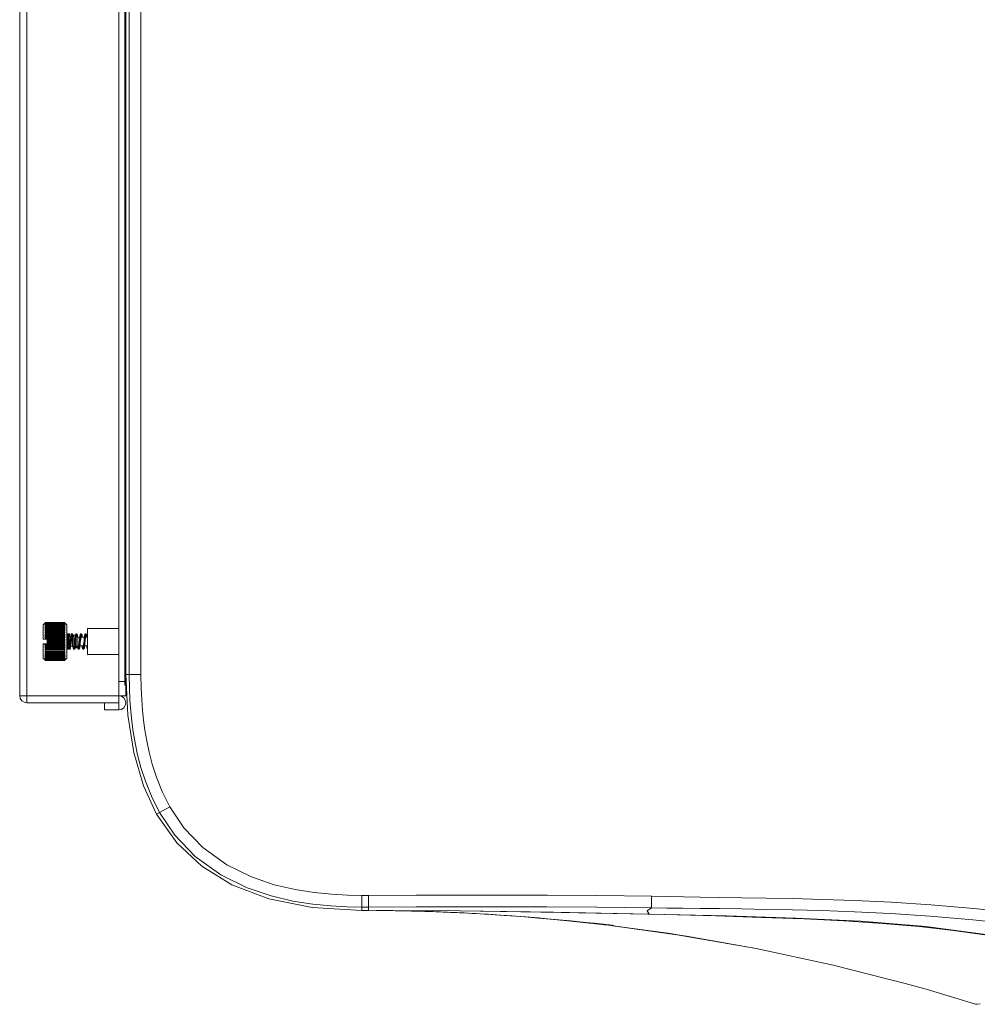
# Model space of a CAD drawing. Header units: millimetres. Extents: x 3925 to 5043, y -86 to 778.
# Tile 37 of 256: x 4233 to 4283, y 543 to 595. Entities that reach past the tile are written whole.
import ezdxf

# ---------------------------------------------------------------- set-up
doc = ezdxf.new("R2010")
doc.units = ezdxf.units.MM
doc.header["$LTSCALE"] = 46.255
for name, color, linetype in [('H30K-FOG-FILDXF_CONTINUOUS_LINE', 7, 'CONTINUOUS'), ('H30K-FRONT-CDXF_CONTINUOUS_LINE', 7, 'CONTINUOUS'), ('H30K-SPONGE-DXF_CONTINUOUS_LINE', 7, 'CONTINUOUS'), ('H30K-TOP-COVDXF_CONTINUOUS_LINE', 7, 'CONTINUOUS'), ('SW3DPS-52-39DXF_CONTINUOUS_LINE', 7, 'CONTINUOUS')]:
    doc.layers.add(name, color=color, linetype=linetype)

msp = doc.modelspace()

# ---------------------------------------------------------------- linework, layer by layer
at = {"layer": 'H30K-FOG-FILDXF_CONTINUOUS_LINE', "color": 7, "linetype": 'Continuous', "lineweight": 0}
for p, q in [((4232.9396, 638.875), (4232.9396, 558.75)), ((4232.5646, 638.5), (4232.5646, 559.125)), ((4237.8146, 638.5), (4237.8146, 558.375)), ((4237.8146, 559.875), (4238.1896, 559.875)), ((4238.1896, 559.875), (4238.1896, 559.125)), ((4238.1896, 559.125), (4232.5646, 559.125)), ((4237.8146, 558.75), (4232.9396, 558.75)), ((4237.0646, 558.375), (4237.0646, 558.75)), ((4237.8146, 558.375), (4237.0646, 558.375))]:
    msp.add_line(p, q, dxfattribs=at)
for centre, start, end in [((4232.9396, 559.125), 180, 270), ((4237.8146, 558.75), 270, 90)]:
    msp.add_arc(centre, 0.375, start, end, dxfattribs=at)
at = {"layer": 'H30K-FRONT-CDXF_CONTINUOUS_LINE', "color": 7, "linetype": 'Continuous', "lineweight": 0}
for p, q in [((4251.4488, 547.7473), (4251.6207, 547.746)), ((4252.8512, 547.7285), (4253.0258, 547.7248)), ((4252.9979, 547.7254), (4253.1839, 547.7213)), ((4253.1522, 547.722), (4253.3502, 547.7173)), ((4253.3141, 547.7182), (4253.5225, 547.7129)), ((4253.4831, 547.714), (4253.7225, 547.7075)), ((4253.6587, 547.7093), (4253.8837, 547.7028)), ((4253.84, 547.7041), (4254.0717, 547.6971)), ((4254.0261, 547.6985), (4254.2638, 547.6909)), ((4254.216, 547.6925), (4254.4596, 547.6843)), ((4254.409, 547.686), (4254.6586, 547.6771)), ((4254.6041, 547.6791), (4254.8603, 547.6695)), ((4254.8007, 547.6718), (4255.0642, 547.6615)), ((4254.9981, 547.6641), (4255.2197, 547.655)), ((4255.4336, 547.6459), (4255.1956, 547.6561)), ((4255.5346, 547.6414), (4255.2925, 547.652)), ((4255.389, 547.6479), (4255.2992, 547.6518)), ((4255.3926, 547.6477), (4255.7344, 547.6323)), ((4255.8561, 547.6266), (4255.5896, 547.6389)), ((4255.8561, 547.6266), (4256.106, 547.6144)), ((4256.2035, 547.6095), (4256.0164, 547.6188)), ((4256.106, 547.6144), (4256.3189, 547.6035)), ((4256.3155, 547.6037), (4256.5331, 547.5922)), ((4256.5828, 547.5896), (4256.4423, 547.5971)), ((4256.9638, 547.5683), (4257.1791, 547.5557)), ((4257.8175, 547.5159), (4258.0251, 547.5022)), ((4258.0251, 547.5022), (4258.2284, 547.4884)), ((4258.2284, 547.4884), (4258.3369, 547.4808)), ((4260.0461, 547.3476), (4260.8654, 547.2739)), ((4262.7341, 547.1047), (4262.7317, 547.0829)), ((4262.7317, 547.0829), (4262.8479, 547.07)), ((4262.7318, 547.0982), (4262.898, 547.0808)), ((4262.8266, 547.0883), (4262.9949, 547.0704)), ((4262.8479, 547.07), (4263.0582, 547.0461)), ((4262.9201, 547.0784), (4263.0424, 547.0653)), ((4263.0109, 547.0687), (4263.1355, 547.0552)), ((4263.0582, 547.0461), (4263.2376, 547.0254)), ((4263.0991, 547.0592), (4263.2254, 547.0453)), ((4263.1855, 547.0497), (4263.3116, 547.0357)), ((4263.2376, 547.0254), (4263.3991, 547.0065)), ((4263.27, 547.0404), (4263.3937, 547.0265)), ((4263.352, 547.0312), (4263.4713, 547.0177)), ((4263.3991, 547.0065), (4263.5485, 546.9888)), ((4263.4309, 547.0223), (4263.5441, 547.0093)), ((4263.5062, 547.0137), (4263.6118, 547.0014)), ((4263.5485, 546.9888), (4263.6171, 546.9805)), ((4263.5774, 547.0054), (4263.6742, 546.994)), ((4263.6171, 546.9805), (4264.0174, 546.9319)), ((4263.6439, 546.9976), (4263.7312, 546.9872)), ((4263.6655, 546.9946), (4263.9864, 546.9548)), ((4263.7055, 546.9903), (4263.8064, 546.9781)), ((4263.7622, 546.9835), (4263.8497, 546.9727)), ((4263.8145, 546.9771), (4263.8877, 546.9679)), ((4263.8623, 546.9711), (4263.9203, 546.9637)), ((4263.9056, 546.9656), (4263.9597, 546.9585)), ((4263.9439, 546.9606), (4263.9799, 546.9557)), ((4263.9839, 546.9359), (4267.0224, 546.5189)), ((4267.8933, 546.3833), (4263.9839, 546.9359)), ((4264.011, 546.9511), (4264.0142, 546.9505)), ((4264.0142, 546.9505), (4264.0166, 546.9501)), ((4264.0174, 546.9319), (4264.0221, 546.9314)), ((4264.022, 546.9384), (4264.0221, 546.9427)), ((4264.022, 546.9306), (4267.2775, 546.4799)), ((4264.0221, 546.9427), (4264.0222, 546.9488)), ((4267.0224, 546.5189), (4270.981, 545.8439)), ((4267.2775, 546.4799), (4271.5744, 545.7297)), ((4270.981, 545.8439), (4267.8933, 546.3833)), ((4271.5744, 545.7297), (4270.981, 545.8439)), ((4282.1591, 543.1067), (4280.5836, 543.569)), ((4283.1895, 542.7902), (4282.1591, 543.1067)), ((4283.1895, 542.7902), (4283.4428, 542.7918))]:
    msp.add_line(p, q, dxfattribs=at)
for points in [[(4266.7341, 547.5287), (4261.2417, 547.6461), (4255.8931, 547.7226), (4251.0414, 547.7482)], [(4251.6207, 547.746), (4251.8034, 547.7443), (4251.9, 547.7432), (4252.0008, 547.7421), (4252.1063, 547.7407), (4252.2171, 547.7392), (4252.3327, 547.7376), (4252.4532, 547.7357), (4252.5794, 547.7335), (4252.7118, 547.7311), (4252.8512, 547.7285)], [(4256.5331, 547.5922), (4256.7483, 547.5805), (4256.9638, 547.5683)], [(4262.7318, 547.0982), (4262.2174, 547.1509), (4261.7534, 547.1966), (4261.3288, 547.237), (4260.9262, 547.274), (4260.509, 547.3111), (4260.0715, 547.3484), (4259.6083, 547.3863), (4259.1103, 547.4251), (4258.568, 547.4649), (4257.9722, 547.5059), (4257.3135, 547.5477), (4256.5828, 547.5896)], [(4257.1791, 547.5557), (4257.3936, 547.5427), (4257.6067, 547.5294), (4257.8175, 547.5159)], [(4258.3725, 547.4784), (4258.6494, 547.4589), (4259.3099, 547.4085), (4260.0461, 547.3476)], [(4258.4459, 547.4732), (4258.6149, 547.4612), (4258.7176, 547.4537)], [(4283.6641, 546.4474), (4282.0356, 546.6943), (4280.2158, 546.8987), (4278.2694, 547.063), (4276.2271, 547.194), (4274.097, 547.2984), (4271.8508, 547.3833), (4269.4218, 547.4579), (4266.7341, 547.5287)], [(4260.8654, 547.2739), (4261.7665, 547.1857), (4262.7317, 547.0829)], [(4263.909, 546.9644), (4263.9123, 546.954), (4263.9195, 546.9462), (4263.9291, 546.9426)], [(4264.0222, 546.9488), (4264.0169, 546.9501), (4264.0015, 546.9526), (4263.9765, 546.9562)], [(4263.9955, 546.9535), (4264.0017, 546.9526), (4264.0069, 546.9518)], [(4264.0221, 546.9314), (4264.0221, 546.9321), (4264.0221, 546.9331), (4264.022, 546.9342), (4264.022, 546.9354), (4264.022, 546.9368), (4264.022, 546.9384)], [(4280.5836, 543.569), (4279.4696, 543.8804), (4275.6617, 544.8496), (4271.5744, 545.7297)]]:
    msp.add_lwpolyline(points, dxfattribs=at)
for centre, radius, start, end in [((4264.0252, 546.9563), 0.025, 187, 262.97694), ((4283.2907, 543.114), 0.3393, 252.63755, 270.04825)]:
    msp.add_arc(centre, radius, start, end, dxfattribs=at)
at = {"layer": 'H30K-SPONGE-DXF_CONTINUOUS_LINE', "color": 7, "linetype": 'Continuous', "lineweight": 0}
for p, q in [((4238.1321, 637.8279), (4238.1321, 559.6855)), ((4238.1321, 559.8293), (4238.1321, 637.7957)), ((4238.1396, 637.8279), (4238.1396, 559.6855)), ((4238.1521, 637.8279), (4238.1521, 559.6855)), ((4238.1896, 560), (4238.1321, 560)), ((4238.1896, 559.6855), (4238.1896, 560)), ((4238.2202, 559.125), (4238.1896, 559.125))]:
    msp.add_line(p, q, dxfattribs=at)
at = {"layer": 'H30K-TOP-COVDXF_CONTINUOUS_LINE', "color": 7, "linetype": 'Continuous', "lineweight": 0}
for p, q in [((4238.1896, 560.25), (4238.1896, 634.25)), ((4238.3677, 634.25), (4238.3677, 560.25)), ((4238.9881, 634.25), (4238.9881, 560.25)), ((4238.9881, 560.25), (4238.1896, 560.25)), ((4240.5146, 553.2455), (4239.8194, 552.8526)), ((4239.8194, 552.8526), (4240.8933, 551.3267)), ((4240.8933, 551.3267), (4242.2112, 550.0913)), ((4242.2112, 550.0913), (4243.8104, 549.1065)), ((4243.8104, 549.1065), (4245.7531, 548.3668)), ((4245.7531, 548.3668), (4248.0614, 547.9049)), ((4250.6892, 548.5485), (4251.0414, 548.5486)), ((4250.6892, 548.5485), (4250.6893, 547.75)), ((4251.0414, 548.5486), (4251.0417, 547.9283)), ((4266.0426, 548.4967), (4266.8477, 548.4844)), ((4248.0614, 547.9049), (4250.6888, 547.75)), ((4250.6892, 547.9282), (4251.0417, 547.9283)), ((4251.0417, 547.9283), (4251.0414, 547.75)), ((4250.6888, 547.75), (4251.0414, 547.75))]:
    msp.add_line(p, q, dxfattribs=at)
for points in [[(4238.1896, 560.25), (4238.292, 558.0893), (4238.6039, 556.1126), (4239.1239, 554.3495), (4239.8194, 552.8526)], [(4238.3677, 560.25), (4238.3784, 559.5335), (4238.4072, 558.89), (4238.4508, 558.3038), (4238.5075, 557.7571), (4238.5818, 557.2059), (4238.6811, 556.622), (4238.8125, 555.9997), (4238.9877, 555.3276), (4239.2231, 554.5963), (4239.5417, 553.8003), (4239.9745, 552.9403)], [(4238.9881, 560.25), (4238.9985, 559.5522), (4239.0264, 558.9271), (4239.0686, 558.3589), (4239.1235, 557.8303), (4239.1952, 557.2987), (4239.2906, 556.7373), (4239.4165, 556.141), (4239.5837, 555.4996), (4239.8073, 554.8049), (4240.1082, 554.053), (4240.5146, 553.2455)], [(4240.5146, 553.2455), (4241.2673, 552.1255), (4242.2629, 551.0803), (4243.5322, 550.1633), (4244.8407, 549.5211), (4246.0475, 549.1134), (4247.1542, 548.8554), (4248.1671, 548.6965), (4249.0888, 548.6055), (4249.9264, 548.561), (4250.6892, 548.5485)], [(4239.9745, 552.9403), (4240.7817, 551.7394), (4241.8538, 550.6139), (4243.2165, 549.6293), (4244.609, 548.9456), (4245.8808, 548.5159), (4247.0379, 548.246), (4248.0902, 548.0809), (4249.0432, 547.9868), (4249.9058, 547.941), (4250.6892, 547.9282)], [(4251.0414, 548.5486), (4253.5714, 548.552), (4255.858, 548.5566), (4258.0931, 548.5587), (4260.4976, 548.5544), (4263.1439, 548.5368), (4266.0426, 548.4967)], [(4266.0385, 548.4968), (4266.0308, 548.2239), (4266.0274, 548.0058), (4266.0274, 547.8862)], [(4266.8477, 548.4844), (4268.6107, 548.4584), (4269.6519, 548.4426), (4270.8193, 548.424), (4272.107, 548.4015), (4273.5174, 548.3728), (4275.0742, 548.3332), (4276.8069, 548.2744), (4278.7304, 548.1844), (4280.8366, 548.0495), (4283.1071, 547.8572), (4285.532, 547.5997), (4288.1508, 547.2712), (4291.036, 546.8711), (4294.122, 546.4377), (4297.1494, 546.0537), (4299.9065, 545.7784), (4302.3708, 545.6168), (4304.5839, 545.5539)], [(4251.0417, 547.9283), (4253.5726, 547.9315), (4255.859, 547.9359), (4258.093, 547.9381), (4260.4952, 547.9346), (4263.1378, 547.9196), (4266.0274, 547.8866)], [(4266.0269, 547.8862), (4265.8037, 547.7294), (4265.9167, 547.5597)], [(4266.0269, 547.8862), (4266.8387, 547.8767), (4267.6742, 547.8671), (4268.602, 547.8563), (4269.6431, 547.8433), (4270.81, 547.8271), (4272.0967, 547.8062), (4273.5051, 547.778), (4275.0582, 547.7375), (4276.785, 547.6767), (4278.6996, 547.5839), (4280.7945, 547.4463), (4283.0522, 547.2527), (4285.465, 546.9964), (4288.0749, 546.6726), (4290.9573, 546.2836), (4294.0498, 545.8706), (4297.0924, 545.515), (4299.8687, 545.2673), (4302.3522, 545.1239), (4304.5837, 545.0661)], [(4251.0414, 547.75), (4255.8759, 547.7242), (4260.8344, 547.6588), (4265.9167, 547.5597)], [(4265.9167, 547.5597), (4270.0036, 547.4585), (4273.6617, 547.336), (4277.1127, 547.1723), (4280.569, 546.9021), (4283.7475, 546.4742), (4286.7176, 545.7797), (4289.3839, 544.722)]]:
    msp.add_lwpolyline(points, dxfattribs=at)
at = {"layer": 'SW3DPS-52-39DXF_CONTINUOUS_LINE', "color": 7, "linetype": 'Continuous', "lineweight": 0}
for p, q in [((4233.809, 562.875), (4233.934, 563)), ((4234.934, 563), (4233.934, 563)), ((4233.934, 563), (4233.934, 562.9994)), ((4234.934, 562.9994), (4233.934, 562.9994)), ((4234.934, 562.9924), (4233.934, 562.9924)), ((4233.934, 562.9924), (4233.934, 562.9845)), ((4234.934, 562.9845), (4233.934, 562.9845)), ((4235.059, 562.875), (4234.934, 563)), ((4234.934, 563), (4234.934, 562.9994)), ((4234.9566, 562.9758), (4234.934, 562.9994)), ((4234.934, 562.9924), (4234.934, 562.9845)), ((4234.9782, 562.9528), (4234.9566, 562.9758)), ((4233.809, 562.1183), (4233.809, 562.875)), ((4233.8898, 562.8394), (4233.934, 562.8567)), ((4233.8898, 562.7676), (4233.934, 562.7765)), ((4233.8898, 562.6808), (4233.934, 562.6813)), ((4233.8898, 562.5808), (4234.9782, 562.5808)), ((4233.8898, 562.5808), (4233.934, 562.5728)), ((4233.8898, 562.4695), (4234.9782, 562.4695)), ((4233.8898, 562.4695), (4233.934, 562.4531)), ((4234.934, 562.9657), (4233.934, 562.9657)), ((4233.934, 562.9657), (4233.934, 562.9505)), ((4234.934, 562.9505), (4233.934, 562.9505)), ((4234.934, 562.9201), (4233.934, 562.9201)), ((4233.934, 562.9201), (4233.934, 562.898)), ((4234.934, 562.898), (4233.934, 562.898)), ((4234.934, 562.8567), (4233.934, 562.8567)), ((4233.934, 562.8567), (4233.934, 562.8281)), ((4234.934, 562.8281), (4233.934, 562.8281)), ((4234.934, 562.7765), (4233.934, 562.7765)), ((4233.934, 562.7765), (4233.934, 562.742)), ((4234.934, 562.742), (4233.934, 562.742)), ((4234.934, 562.6813), (4233.934, 562.6813)), ((4233.934, 562.6813), (4233.934, 562.6415)), ((4234.934, 562.6415), (4233.934, 562.6415)), ((4234.934, 562.5728), (4233.934, 562.5728)), ((4233.934, 562.5728), (4233.934, 562.5285)), ((4234.934, 562.5285), (4233.934, 562.5285)), ((4234.934, 562.4531), (4233.934, 562.4531)), ((4233.934, 562.4531), (4233.934, 562.4052)), ((4234.934, 562.9657), (4234.934, 562.9505)), ((4234.934, 562.9201), (4234.934, 562.898)), ((4234.934, 562.8567), (4234.9782, 562.8394)), ((4234.934, 562.8567), (4234.934, 562.8281)), ((4234.934, 562.7765), (4234.9782, 562.7676)), ((4234.934, 562.7765), (4234.934, 562.742)), ((4234.934, 562.6813), (4234.9782, 562.6808)), ((4234.934, 562.6813), (4234.934, 562.6415)), ((4234.934, 562.5728), (4234.9782, 562.5808)), ((4234.934, 562.5728), (4234.934, 562.5285)), ((4234.934, 562.4531), (4234.9782, 562.4695)), ((4234.934, 562.4531), (4234.934, 562.4052)), ((4235.059, 562.875), (4235.059, 561.125)), ((4237.8146, 562.6875), (4236.1576, 562.6875)), ((4236.1576, 561.3125), (4236.1576, 562.6875)), ((4233.9148, 562.1172), (4233.809, 562.1183)), ((4233.8898, 562.3491), (4234.9782, 562.3491)), ((4233.8898, 562.2219), (4234.9782, 562.2219)), ((4233.934, 562.1375), (4233.9148, 562.1172)), ((4234.0153, 562.1172), (4233.9148, 562.1172)), ((4234.934, 562.4052), (4233.934, 562.4052)), ((4234.934, 562.3246), (4233.934, 562.3246)), ((4233.934, 562.3246), (4233.934, 562.274)), ((4234.934, 562.274), (4233.934, 562.274)), ((4234.934, 562.1898), (4233.934, 562.1898)), ((4233.934, 562.1898), (4233.934, 562.1375)), ((4234.934, 562.1375), (4233.934, 562.1375)), ((4234.0153, 562.1172), (4234.0153, 561.863)), ((4234.0153, 562.0903), (4234.9782, 562.0903)), ((4234.934, 562.0513), (4234.0153, 562.0513)), ((4234.934, 561.9983), (4234.0153, 561.9983)), ((4234.0153, 561.957), (4234.9782, 561.957)), ((4234.934, 562.3246), (4234.934, 562.274)), ((4234.934, 562.1898), (4234.934, 562.1375)), ((4234.934, 562.0513), (4234.934, 561.9983)), ((4234.943, 561.99), (4234.934, 561.9983)), ((4235.0646, 562.1936), (4235.0592, 562.0033)), ((4235.0666, 562.2539), (4235.0646, 562.1936)), ((4235.0684, 562.3009), (4235.0666, 562.2539)), ((4235.0693, 562.3196), (4235.0684, 562.3009)), ((4235.0998, 561.9959), (4235.0818, 561.9959)), ((4235.0955, 562.1814), (4235.0978, 562.2595)), ((4235.1149, 561.996), (4235.0998, 561.9959)), ((4235.1259, 562.1137), (4235.1191, 561.8665)), ((4235.1225, 561.9962), (4235.1261, 562.1269)), ((4235.1288, 562.212), (4235.1259, 562.1137)), ((4235.1261, 562.1269), (4235.1282, 562.1989)), ((4235.1282, 562.1989), (4235.1299, 562.248)), ((4235.1311, 562.2758), (4235.1288, 562.212)), ((4235.1299, 562.248), (4235.1311, 562.2796)), ((4235.1311, 562.2796), (4235.1322, 562.3063)), ((4235.1323, 562.3058), (4235.1311, 562.2758)), ((4235.1322, 562.3063), (4235.133, 562.3215)), ((4235.1331, 562.3225), (4235.1323, 562.3058)), ((4235.1344, 562.3457), (4235.135, 562.3541)), ((4235.1347, 562.3504), (4235.1352, 562.3561)), ((4235.135, 562.3546), (4235.1352, 562.3561)), ((4235.1358, 562.3632), (4235.1352, 562.3561)), ((4235.1576, 562.1221), (4235.1592, 562.1817)), ((4235.1592, 562.1817), (4235.1612, 562.25)), ((4235.1808, 561.8056), (4235.1894, 562.1135)), ((4235.1894, 562.1135), (4235.1916, 562.1886)), ((4235.1916, 562.1886), (4235.1933, 562.2402)), ((4235.1933, 562.2402), (4235.1945, 562.2736)), ((4235.1936, 562.25), (4235.2601, 562.25)), ((4235.1945, 562.2736), (4235.1957, 562.3022)), ((4235.1957, 562.3022), (4235.1965, 562.3185)), ((4235.2077, 562.3246), (4235.2069, 562.3395)), ((4235.2085, 562.3069), (4235.2077, 562.3246)), ((4235.2094, 562.2864), (4235.2085, 562.3069)), ((4235.3215, 562.2328), (4235.3249, 562.2579)), ((4235.3238, 562.25), (4235.3538, 562.25)), ((4235.3249, 562.2579), (4235.326, 562.25)), ((4235.3505, 562.2743), (4235.3545, 562.2501)), ((4235.3538, 562.25), (4235.434, 562.3302)), ((4235.3538, 561.75), (4235.3538, 562.25)), ((4235.434, 562.3302), (4235.5177, 562.3302)), ((4235.434, 561.6698), (4235.434, 562.3302)), ((4235.5417, 562.3086), (4235.5479, 562.3474)), ((4235.5607, 562.1888), (4235.5607, 561.6698)), ((4235.6527, 562.2381), (4235.5785, 562.3123)), ((4235.6527, 562.2381), (4235.7479, 562.2381)), ((4235.6527, 561.7619), (4235.6527, 562.2381)), ((4235.8116, 562.2381), (4235.9926, 562.2381)), ((4235.8143, 562.2578), (4235.817, 562.2381)), ((4236.0563, 562.2381), (4236.059, 562.2578)), ((4236.0563, 562.2381), (4236.1576, 562.2381)), ((4236.059, 562.2578), (4236.0617, 562.2381)), ((4233.934, 561.8831), (4233.809, 561.8818)), ((4233.809, 561.8751), (4233.809, 561.8818)), ((4233.809, 561.8751), (4234.0153, 561.8744)), ((4233.809, 561.8709), (4233.809, 561.8751)), ((4234.0153, 561.8716), (4233.809, 561.8709)), ((4233.809, 561.125), (4233.809, 561.8709)), ((4233.809, 561.8643), (4233.934, 561.863)), ((4233.8898, 561.8245), (4234.9782, 561.8245)), ((4233.8898, 561.6955), (4234.9782, 561.6955)), ((4233.8898, 561.5724), (4234.9782, 561.5724)), ((4233.934, 561.4686), (4233.8898, 561.4576)), ((4233.8898, 561.4576), (4234.9782, 561.4576)), ((4234.0153, 561.8831), (4233.934, 561.8831)), ((4234.0153, 561.863), (4233.934, 561.863)), ((4233.934, 561.863), (4233.934, 561.8591)), ((4234.934, 561.8591), (4233.934, 561.8591)), ((4234.934, 561.7741), (4233.934, 561.7741)), ((4233.934, 561.7741), (4233.934, 561.7227)), ((4234.934, 561.7227), (4233.934, 561.7227)), ((4234.934, 561.6407), (4233.934, 561.6407)), ((4233.934, 561.6407), (4233.934, 561.5917)), ((4234.934, 561.5917), (4233.934, 561.5917)), ((4234.934, 561.5143), (4233.934, 561.5143)), ((4233.934, 561.5143), (4233.934, 561.4686)), ((4234.934, 561.4686), (4233.934, 561.4686)), ((4234.934, 561.9118), (4234.0153, 561.9118)), ((4234.934, 561.9118), (4234.934, 561.8591)), ((4234.934, 561.7741), (4234.934, 561.7227)), ((4234.934, 561.6407), (4234.934, 561.5917)), ((4234.934, 561.5143), (4234.934, 561.4686)), ((4234.9782, 561.4576), (4234.934, 561.4686)), ((4235.0986, 561.7408), (4235.0997, 561.7127)), ((4235.0997, 561.7127), (4235.1006, 561.6916)), ((4235.1006, 561.6916), (4235.1015, 561.6736)), ((4235.1015, 561.6736), (4235.1023, 561.6584)), ((4235.1135, 561.7005), (4235.1127, 561.683)), ((4235.1144, 561.7209), (4235.1135, 561.7005)), ((4235.1154, 561.7476), (4235.1144, 561.7209)), ((4235.1171, 561.7999), (4235.1154, 561.7476)), ((4235.1191, 561.8665), (4235.1171, 561.7999)), ((4235.1479, 561.75), (4235.1497, 561.8107)), ((4235.1759, 561.677), (4235.1769, 561.6964)), ((4235.1769, 561.6964), (4235.1778, 561.7191)), ((4235.1778, 561.7191), (4235.1808, 561.8056)), ((4235.179, 561.75), (4235.2037, 561.75)), ((4235.1991, 561.5906), (4235.2026, 561.5904)), ((4235.2268, 561.6671), (4235.233, 561.7088)), ((4235.2674, 561.75), (4235.3538, 561.75)), ((4235.3538, 561.75), (4235.434, 561.6698)), ((4235.434, 561.6698), (4235.4346, 561.6698)), ((4235.4992, 561.6698), (4235.5607, 561.6698)), ((4235.6527, 561.7619), (4235.5607, 561.6698)), ((4235.6527, 561.7619), (4235.6947, 561.7619)), ((4235.692, 561.7422), (4235.6892, 561.7619)), ((4235.7584, 561.7619), (4235.9394, 561.7619)), ((4235.9367, 561.7422), (4235.9339, 561.7619)), ((4235.9407, 561.7717), (4235.9367, 561.7422)), ((4236.0031, 561.7619), (4236.1576, 561.7619)), ((4233.809, 561.125), (4233.8984, 561.0356)), ((4233.934, 561.3559), (4233.8898, 561.3533)), ((4233.8898, 561.3533), (4234.9782, 561.3533)), ((4233.934, 561.2557), (4233.8898, 561.2617)), ((4233.934, 561.17), (4233.8898, 561.1844)), ((4233.8898, 561.0443), (4233.8985, 561.0357)), ((4233.934, 561.0006), (4233.8984, 561.0356)), ((4234.934, 561.3974), (4233.934, 561.3974)), ((4233.934, 561.3974), (4233.934, 561.3559)), ((4234.934, 561.3559), (4233.934, 561.3559)), ((4234.934, 561.2922), (4233.934, 561.2922)), ((4233.934, 561.2922), (4233.934, 561.2557)), ((4234.934, 561.2557), (4233.934, 561.2557)), ((4234.934, 561.2008), (4233.934, 561.2008)), ((4233.934, 561.2008), (4233.934, 561.17)), ((4234.934, 561.17), (4233.934, 561.17)), ((4234.934, 561.1249), (4233.934, 561.1249)), ((4233.934, 561.1249), (4233.934, 561.1005)), ((4234.934, 561.1005), (4233.934, 561.1005)), ((4234.934, 561.0661), (4233.934, 561.0661)), ((4233.934, 561.0661), (4233.934, 561.0484)), ((4234.934, 561.0484), (4233.934, 561.0484)), ((4234.934, 561.0254), (4233.934, 561.0254)), ((4233.934, 561.0254), (4233.934, 561.0149)), ((4234.934, 561.0149), (4233.934, 561.0149)), ((4234.934, 561.0037), (4233.934, 561.0037)), ((4233.934, 561.0037), (4233.934, 561.0006)), ((4234.934, 561.0006), (4233.934, 561.0006)), ((4234.934, 561.3974), (4234.934, 561.3559)), ((4234.9782, 561.3533), (4234.934, 561.3559)), ((4234.934, 561.2922), (4234.934, 561.2557)), ((4234.9782, 561.2617), (4234.934, 561.2557)), ((4234.934, 561.2008), (4234.934, 561.17)), ((4234.9782, 561.1844), (4234.934, 561.17)), ((4234.934, 561.1249), (4234.934, 561.1005)), ((4234.934, 561.0661), (4234.934, 561.0484)), ((4234.9696, 561.0356), (4234.934, 561.0006)), ((4234.934, 561.0254), (4234.934, 561.0149)), ((4234.934, 561.0037), (4234.934, 561.0006)), ((4234.9695, 561.0357), (4234.9782, 561.0443)), ((4235.059, 561.125), (4234.9696, 561.0356)), ((4237.8146, 561.3125), (4236.1576, 561.3125))]:
    msp.add_line(p, q, dxfattribs=at)
for points in [[(4233.934, 562.9994), (4233.9114, 562.9758), (4233.8898, 562.9528)], [(4233.8898, 562.9528), (4233.9114, 562.9724), (4233.934, 562.9924)], [(4233.934, 562.9845), (4233.9114, 562.9584), (4233.8898, 562.9329)], [(4234.934, 562.9924), (4234.9566, 562.9724), (4234.9782, 562.9528)], [(4234.9782, 562.9329), (4234.9566, 562.9584), (4234.934, 562.9845)], [(4233.8898, 562.9329), (4233.9114, 562.9491), (4233.934, 562.9657)], [(4233.934, 562.9505), (4233.9114, 562.9224), (4233.8898, 562.8948)], [(4233.8898, 562.8948), (4233.9114, 562.9073), (4233.934, 562.9201)], [(4233.934, 562.898), (4233.9114, 562.8684), (4233.8898, 562.8394)], [(4233.934, 562.8281), (4233.9114, 562.7975), (4233.8898, 562.7676)], [(4233.934, 562.742), (4233.9114, 562.7111), (4233.8898, 562.6808)], [(4233.934, 562.6415), (4233.9114, 562.6108), (4233.8898, 562.5808)], [(4233.934, 562.5285), (4233.9114, 562.4987), (4233.8898, 562.4695)], [(4234.934, 562.9657), (4234.9566, 562.9491), (4234.9782, 562.9329)], [(4234.9782, 562.8948), (4234.9566, 562.9224), (4234.934, 562.9505)], [(4234.934, 562.9201), (4234.9566, 562.9073), (4234.9782, 562.8948)], [(4234.9782, 562.8394), (4234.9566, 562.8684), (4234.934, 562.898)], [(4234.9782, 562.7676), (4234.9566, 562.7975), (4234.934, 562.8281)], [(4234.9782, 562.6808), (4234.9566, 562.7111), (4234.934, 562.742)], [(4234.9782, 562.5808), (4234.9566, 562.6108), (4234.934, 562.6415)], [(4234.9782, 562.4695), (4234.9566, 562.4987), (4234.934, 562.5285)], [(4233.934, 562.4052), (4233.9114, 562.3768), (4233.8898, 562.3491)], [(4233.8898, 562.3491), (4233.9114, 562.337), (4233.934, 562.3246)], [(4233.934, 562.274), (4233.9114, 562.2476), (4233.8898, 562.2219)], [(4233.8898, 562.2219), (4233.9114, 562.206), (4233.934, 562.1898)], [(4234.9782, 562.3491), (4234.9566, 562.3768), (4234.934, 562.4052)], [(4234.934, 562.3246), (4234.9566, 562.337), (4234.9782, 562.3491)], [(4234.9782, 562.2219), (4234.9566, 562.2476), (4234.934, 562.274)], [(4234.934, 562.1898), (4234.9566, 562.206), (4234.9782, 562.2219)], [(4234.9782, 562.0903), (4234.9566, 562.1136), (4234.934, 562.1375)], [(4234.934, 562.0513), (4234.9566, 562.071), (4234.9782, 562.0903)], [(4234.934, 561.9118), (4234.9566, 561.9347), (4234.9782, 561.957)], [(4234.9782, 561.957), (4234.9609, 561.9734), (4234.943, 561.99)], [(4235.0818, 561.9959), (4235.0668, 561.996), (4235.0619, 561.9961), (4235.0593, 561.9962), (4235.059, 561.9962)], [(4235.1068, 562.4096), (4235.0997, 562.4088), (4235.0909, 562.4054), (4235.084, 562.4001), (4235.0796, 562.3946), (4235.077, 562.3898), (4235.0756, 562.3859), (4235.0747, 562.3827), (4235.0741, 562.3799), (4235.0737, 562.3771), (4235.0733, 562.3742), (4235.0729, 562.371), (4235.0725, 562.3675), (4235.0721, 562.3635), (4235.0717, 562.3591), (4235.0713, 562.354), (4235.0709, 562.3485), (4235.0705, 562.3422), (4235.0701, 562.3354), (4235.0693, 562.3196)], [(4235.0908, 561.9959), (4235.0939, 562.1219), (4235.0955, 562.1814)], [(4235.0978, 562.2595), (4235.0987, 562.286), (4235.1003, 562.3284), (4235.1019, 562.3627), (4235.1035, 562.388), (4235.1051, 562.4038), (4235.1068, 562.4096)], [(4235.1386, 562.3834), (4235.138, 562.3856), (4235.1366, 562.3896), (4235.134, 562.3945), (4235.1297, 562.4), (4235.1227, 562.4054), (4235.1138, 562.4088), (4235.1068, 562.4096)], [(4235.1225, 561.9962), (4235.1222, 561.9962), (4235.1197, 561.9961), (4235.1149, 561.996)], [(4235.133, 562.3215), (4235.1337, 562.3346), (4235.134, 562.3404), (4235.1347, 562.3488)], [(4235.1343, 562.3431), (4235.1339, 562.3368), (4235.1331, 562.3225)], [(4235.1392, 562.3855), (4235.1383, 562.3824), (4235.1378, 562.3795), (4235.1373, 562.3767), (4235.1369, 562.3738), (4235.1365, 562.3706), (4235.1361, 562.3671), (4235.1358, 562.3632)], [(4235.1704, 562.4096), (4235.1632, 562.4088), (4235.1543, 562.4052), (4235.1474, 562.3998), (4235.1431, 562.3943), (4235.1406, 562.3894), (4235.1392, 562.3855)], [(4235.1497, 561.8107), (4235.1513, 561.8698), (4235.1576, 562.1221)], [(4235.1612, 562.25), (4235.1624, 562.2864), (4235.164, 562.3287), (4235.1656, 562.363), (4235.1672, 562.3882), (4235.1688, 562.4039), (4235.1704, 562.4096)], [(4235.2069, 562.3395), (4235.2065, 562.3461), (4235.2061, 562.352), (4235.2057, 562.3574), (4235.2053, 562.3622), (4235.2049, 562.3665), (4235.2045, 562.3703), (4235.2041, 562.3737), (4235.2036, 562.3767), (4235.2032, 562.3796), (4235.2026, 562.3824), (4235.2017, 562.3856), (4235.2003, 562.3896), (4235.1977, 562.3945), (4235.1934, 562.4), (4235.1864, 562.4053), (4235.1775, 562.4088), (4235.1704, 562.4096)], [(4235.1965, 562.3185), (4235.1972, 562.3326), (4235.1976, 562.3387), (4235.198, 562.3443), (4235.1983, 562.3493), (4235.1987, 562.3538), (4235.199, 562.3577), (4235.1993, 562.361), (4235.1996, 562.3637), (4235.1999, 562.3659), (4235.2001, 562.3673), (4235.2001, 562.3674)], [(4235.2265, 561.9466), (4235.2222, 561.9059), (4235.2182, 561.8688), (4235.2143, 561.8344), (4235.2105, 561.8026), (4235.2069, 561.7735)], [(4235.2108, 562.25), (4235.2108, 562.2501), (4235.2094, 562.2864)], [(4235.2623, 562.2664), (4235.2583, 562.2371), (4235.2542, 562.2044), (4235.2499, 562.168), (4235.2455, 562.128), (4235.2408, 562.0844), (4235.2265, 561.9466)], [(4235.233, 561.7088), (4235.2391, 561.7578), (4235.2453, 561.8129), (4235.2515, 561.8727), (4235.2576, 561.9358), (4235.27, 562.0655)], [(4235.3249, 562.4096), (4235.3155, 562.4083), (4235.3046, 562.4033), (4235.2959, 562.3954), (4235.2898, 562.3862), (4235.2853, 562.3764), (4235.2813, 562.365), (4235.2776, 562.3514), (4235.2739, 562.3349), (4235.2701, 562.3152), (4235.2662, 562.2924), (4235.2623, 562.2664)], [(4235.2653, 561.7341), (4235.2695, 561.7648), (4235.2738, 561.7994), (4235.2782, 561.8376), (4235.2828, 561.879), (4235.2875, 561.9231), (4235.3016, 562.0584)], [(4235.27, 562.0655), (4235.2762, 562.1288), (4235.2824, 562.1888), (4235.2886, 562.2438)], [(4235.2886, 562.2438), (4235.2947, 562.2924), (4235.3009, 562.3337)], [(4235.3009, 562.3337), (4235.307, 562.3669), (4235.3132, 562.391), (4235.3193, 562.4054), (4235.3249, 562.4096)], [(4235.3016, 562.0584), (4235.306, 562.1001), (4235.3101, 562.1384), (4235.3141, 562.1731), (4235.3179, 562.2046), (4235.3215, 562.2328)], [(4235.3853, 562.2815), (4235.3844, 562.2873), (4235.3804, 562.312), (4235.3764, 562.3329), (4235.3726, 562.35), (4235.3689, 562.3637), (4235.3651, 562.375), (4235.3608, 562.3849), (4235.355, 562.394), (4235.3467, 562.4023), (4235.3357, 562.4079), (4235.3249, 562.4096)], [(4235.3249, 562.2579), (4235.3282, 562.2801), (4235.3315, 562.2995), (4235.3345, 562.3161), (4235.3374, 562.3299), (4235.3401, 562.3408), (4235.3425, 562.3489), (4235.3444, 562.3539), (4235.3445, 562.3544)], [(4235.3372, 562.3288), (4235.3376, 562.3278), (4235.3441, 562.3052), (4235.3505, 562.2743)], [(4235.484, 562.0705), (4235.4695, 561.931), (4235.4652, 561.8901), (4235.4611, 561.8527), (4235.4571, 561.8182), (4235.4532, 561.7864), (4235.4494, 561.7574)], [(4235.4674, 561.644), (4235.4736, 561.6804), (4235.4798, 561.7251), (4235.486, 561.7767), (4235.4922, 561.8336), (4235.4983, 561.8948), (4235.5045, 561.9589)], [(4235.5206, 562.3445), (4235.5164, 562.3243), (4235.5122, 562.3002), (4235.5078, 562.2719), (4235.5033, 562.2392), (4235.4986, 562.2021), (4235.4938, 562.1611), (4235.4889, 562.117), (4235.484, 562.0705)], [(4235.4981, 561.6641), (4235.502, 561.6842), (4235.5061, 561.7083), (4235.5103, 561.7365), (4235.5147, 561.7689), (4235.5192, 561.8054), (4235.5238, 561.8456), (4235.5286, 561.889), (4235.5334, 561.9348)], [(4235.5045, 561.9589), (4235.5169, 562.0884), (4235.5231, 562.1505), (4235.5293, 562.2088), (4235.5355, 562.2619), (4235.5417, 562.3086)], [(4235.5696, 562.4096), (4235.56, 562.4083), (4235.549, 562.4031), (4235.5404, 562.3951), (4235.5343, 562.386), (4235.5293, 562.3748), (4235.5249, 562.3612), (4235.5206, 562.3445)], [(4235.5334, 561.9348), (4235.5481, 562.0758), (4235.5528, 562.1203), (4235.5574, 562.1615), (4235.5618, 562.1984), (4235.5659, 562.2308)], [(4235.5479, 562.3474), (4235.5541, 562.3774), (4235.5603, 562.3978), (4235.5664, 562.4082), (4235.5696, 562.4096)], [(4235.5659, 562.2308), (4235.5698, 562.2591), (4235.5735, 562.2836), (4235.577, 562.3046)], [(4235.6335, 562.2574), (4235.6332, 562.2592), (4235.629, 562.2882), (4235.6249, 562.3131), (4235.6209, 562.334), (4235.617, 562.3512), (4235.6133, 562.3649), (4235.6094, 562.376), (4235.6051, 562.3856), (4235.5993, 562.3946), (4235.5909, 562.4026), (4235.5802, 562.408), (4235.5696, 562.4096)], [(4235.577, 562.3046), (4235.5804, 562.3221), (4235.5836, 562.3361), (4235.5865, 562.3467), (4235.5888, 562.3534), (4235.5891, 562.354)], [(4235.582, 562.3289), (4235.582, 562.3288), (4235.5885, 562.3064), (4235.5895, 562.3014)], [(4235.7154, 561.9425), (4235.7109, 561.9), (4235.7067, 561.8612), (4235.7027, 561.8256), (4235.6987, 561.7929), (4235.6948, 561.7628)], [(4235.749, 562.2466), (4235.7444, 562.2109), (4235.7397, 562.1713), (4235.7349, 562.1284), (4235.73, 562.0829), (4235.7154, 561.9425)], [(4235.7273, 561.7475), (4235.7335, 561.8017), (4235.7396, 561.8607), (4235.7458, 561.9234), (4235.7582, 562.0528)], [(4235.8143, 562.4096), (4235.8046, 562.4083), (4235.7936, 562.403), (4235.7849, 562.3949), (4235.779, 562.3859), (4235.7744, 562.3757), (4235.7701, 562.3631), (4235.766, 562.3474), (4235.7619, 562.3283), (4235.7577, 562.3052), (4235.7534, 562.2781), (4235.749, 562.2466)], [(4235.7562, 561.7452), (4235.7607, 561.7793), (4235.7653, 561.8176), (4235.7701, 561.8596), (4235.7749, 561.9044), (4235.7897, 562.0465)], [(4235.7582, 562.0528), (4235.7643, 562.116), (4235.7705, 562.1765), (4235.7766, 562.2325)], [(4235.7766, 562.2325), (4235.7828, 562.2826), (4235.7889, 562.3257)], [(4235.7889, 562.3257), (4235.7951, 562.3607), (4235.8012, 562.3867), (4235.8074, 562.4032), (4235.8135, 562.4095)], [(4235.7897, 562.0465), (4235.7945, 562.0924), (4235.7992, 562.1355), (4235.8036, 562.1746), (4235.8078, 562.2092), (4235.8116, 562.2381)], [(4235.8116, 562.2381), (4235.8155, 562.2664), (4235.8192, 562.2897), (4235.8226, 562.3095), (4235.8259, 562.3259), (4235.829, 562.3388), (4235.8317, 562.3483), (4235.8337, 562.3539), (4235.8339, 562.3544)], [(4235.8807, 562.2381), (4235.8791, 562.2504), (4235.8748, 562.2811), (4235.8705, 562.3075), (4235.8664, 562.3299), (4235.8623, 562.3484), (4235.8584, 562.3635), (4235.8543, 562.3756), (4235.8498, 562.3855), (4235.8441, 562.3945), (4235.8358, 562.4025), (4235.825, 562.408), (4235.8143, 562.4096)], [(4235.8266, 562.3288), (4235.827, 562.3279), (4235.8334, 562.3053), (4235.8398, 562.2746), (4235.8459, 562.2381)], [(4235.9718, 562.0555), (4235.9573, 561.9162), (4235.9529, 561.8747), (4235.9487, 561.837), (4235.9446, 561.8028), (4235.9407, 561.7717)], [(4235.995, 562.257), (4235.9906, 562.2232), (4235.986, 562.1857), (4235.9814, 562.1448), (4235.9766, 562.1012), (4235.9718, 562.0555)], [(4235.9735, 561.7604), (4235.9796, 561.8156), (4235.9858, 561.8755), (4235.992, 561.9386)], [(4235.992, 561.9386), (4236.0043, 562.0683), (4236.0105, 562.1311), (4236.0167, 562.191)], [(4236.0589, 562.4096), (4236.0494, 562.4083), (4236.0384, 562.4031), (4236.0297, 562.395), (4236.0237, 562.386), (4236.0193, 562.3764), (4236.0155, 562.3653), (4236.0116, 562.3512), (4236.0076, 562.3335), (4236.0036, 562.3121), (4235.9994, 562.2866), (4235.995, 562.257)], [(4236.0023, 561.756), (4236.007, 561.7927), (4236.0118, 561.8336), (4236.0168, 561.8779), (4236.0218, 561.9247), (4236.0317, 562.0207)], [(4236.0167, 562.191), (4236.0229, 562.246), (4236.0291, 562.2947), (4236.0353, 562.3359)], [(4236.0317, 562.0207), (4236.0365, 562.0673), (4236.0412, 562.1114), (4236.0457, 562.1519), (4236.0499, 562.1881), (4236.0539, 562.22), (4236.0563, 562.2381)], [(4236.0353, 562.3359), (4236.0414, 562.3687), (4236.0476, 562.3923), (4236.0538, 562.406), (4236.0589, 562.4096)], [(4236.1254, 562.2381), (4236.125, 562.2414), (4236.1205, 562.274), (4236.1161, 562.302), (4236.1119, 562.3256), (4236.1077, 562.3455), (4236.1035, 562.3618), (4236.0992, 562.375), (4236.0944, 562.3857), (4236.0887, 562.3945), (4236.0804, 562.4025), (4236.0696, 562.408), (4236.0589, 562.4096)], [(4236.059, 562.2578), (4236.0612, 562.2732), (4236.0647, 562.2947), (4236.068, 562.313), (4236.0711, 562.3281), (4236.074, 562.3401), (4236.0765, 562.3488), (4236.0784, 562.3539), (4236.0786, 562.3544)], [(4236.0713, 562.3289), (4236.0715, 562.3284), (4236.0779, 562.306), (4236.0844, 562.275), (4236.0906, 562.2381)], [(4233.934, 561.8591), (4233.9114, 561.8416), (4233.8898, 561.8245)], [(4233.8898, 561.8245), (4233.9114, 561.7996), (4233.934, 561.7741)], [(4233.934, 561.7227), (4233.9114, 561.7089), (4233.8898, 561.6955)], [(4233.8898, 561.6955), (4233.9114, 561.6684), (4233.934, 561.6407)], [(4233.934, 561.5917), (4233.9114, 561.5819), (4233.8898, 561.5724)], [(4233.8898, 561.5724), (4233.9114, 561.5437), (4233.934, 561.5143)], [(4233.8898, 561.4576), (4233.9114, 561.4278), (4233.934, 561.3974)], [(4234.9782, 561.8245), (4234.9566, 561.8416), (4234.934, 561.8591)], [(4234.934, 561.7741), (4234.9566, 561.7996), (4234.9782, 561.8245)], [(4234.9782, 561.6955), (4234.9566, 561.7089), (4234.934, 561.7227)], [(4234.934, 561.6407), (4234.9566, 561.6684), (4234.9782, 561.6955)], [(4234.9782, 561.5724), (4234.9566, 561.5819), (4234.934, 561.5917)], [(4234.934, 561.5143), (4234.9566, 561.5437), (4234.9782, 561.5724)], [(4234.934, 561.3974), (4234.9566, 561.4278), (4234.9782, 561.4576)], [(4235.1023, 561.6584), (4235.1028, 561.6518), (4235.1032, 561.6459), (4235.1036, 561.6405), (4235.104, 561.6357), (4235.1044, 561.6314), (4235.1049, 561.6276), (4235.1053, 561.6242), (4235.1058, 561.6211), (4235.1064, 561.618), (4235.1073, 561.6146), (4235.1087, 561.6106), (4235.1112, 561.6058), (4235.1156, 561.6002), (4235.1225, 561.5948), (4235.1314, 561.5913), (4235.1386, 561.5904)], [(4235.1127, 561.683), (4235.1119, 561.6684), (4235.1115, 561.6622), (4235.1112, 561.6567), (4235.1108, 561.6518), (4235.1105, 561.6476), (4235.1102, 561.6438), (4235.1099, 561.6405), (4235.1096, 561.6378), (4235.1094, 561.6355), (4235.1091, 561.6337), (4235.109, 561.6324), (4235.1089, 561.6323)], [(4235.1386, 561.5904), (4235.1401, 561.5949), (4235.1417, 561.6092), (4235.1433, 561.6333), (4235.1449, 561.6664), (4235.1465, 561.7078), (4235.1479, 561.75)], [(4235.1386, 561.5904), (4235.1457, 561.5912), (4235.1545, 561.5947), (4235.1615, 561.6), (4235.1658, 561.6055), (4235.1684, 561.6104), (4235.1699, 561.6144)], [(4235.1699, 561.6144), (4235.1707, 561.6175), (4235.1713, 561.6203), (4235.1718, 561.6232), (4235.1722, 561.6262), (4235.1726, 561.6295), (4235.173, 561.6332), (4235.1734, 561.6373), (4235.1738, 561.6421), (4235.1742, 561.6475), (4235.1746, 561.6537), (4235.175, 561.6607), (4235.1759, 561.677)], [(4235.1705, 561.6166), (4235.1713, 561.6137), (4235.1729, 561.6096), (4235.1757, 561.6046), (4235.1805, 561.599), (4235.1878, 561.5939), (4235.1917, 561.5922)], [(4235.1917, 561.5922), (4235.1847, 561.5957), (4235.1783, 561.6013), (4235.1735, 561.6086), (4235.1708, 561.6178), (4235.1708, 561.6178)], [(4235.1731, 561.6343), (4235.1737, 561.6363), (4235.1788, 561.6436), (4235.1838, 561.6478)], [(4235.2069, 561.7735), (4235.2033, 561.7473), (4235.1999, 561.7239), (4235.1966, 561.7034), (4235.1934, 561.6858), (4235.1903, 561.6713), (4235.1875, 561.6598), (4235.1851, 561.6514), (4235.1832, 561.6462), (4235.183, 561.6457)], [(4235.1991, 561.5906), (4235.1932, 561.5918), (4235.1917, 561.5922)], [(4235.1946, 561.75), (4235.1956, 561.7274), (4235.1968, 561.7047)], [(4235.2025, 561.5904), (4235.2132, 561.5921), (4235.224, 561.5975), (4235.2323, 561.6056), (4235.2381, 561.6145), (4235.2425, 561.6241), (4235.2462, 561.6351), (4235.2498, 561.6483), (4235.2535, 561.6644), (4235.2573, 561.6839), (4235.2612, 561.7071), (4235.2653, 561.7341)], [(4235.2026, 561.5904), (4235.2083, 561.5949), (4235.2145, 561.6094), (4235.2207, 561.6337), (4235.2268, 561.6671)], [(4235.3873, 561.7166), (4235.3893, 561.7031), (4235.3936, 561.6782), (4235.3979, 561.6575), (4235.4021, 561.6406), (4235.4064, 561.6268), (4235.4114, 561.6153), (4235.4179, 561.6051), (4235.4267, 561.5969), (4235.4377, 561.5918), (4235.4472, 561.5905)], [(4235.4356, 561.6737), (4235.4326, 561.6611), (4235.43, 561.6521), (4235.428, 561.6465), (4235.4278, 561.646)], [(4235.4494, 561.7574), (4235.4457, 561.7316), (4235.4422, 561.709), (4235.4388, 561.6897), (4235.4356, 561.6737)], [(4235.4472, 561.5905), (4235.4578, 561.592), (4235.4686, 561.5974), (4235.4769, 561.6054), (4235.4827, 561.6143), (4235.487, 561.6239), (4235.4908, 561.6346), (4235.4944, 561.6477), (4235.4981, 561.6641)], [(4235.4473, 561.5905), (4235.4489, 561.5908), (4235.4551, 561.5986), (4235.4612, 561.6165), (4235.4674, 561.644)], [(4235.6288, 561.738), (4235.6306, 561.7248), (4235.635, 561.6972), (4235.6392, 561.6736), (4235.6434, 561.654), (4235.6475, 561.6378), (4235.6519, 561.6247), (4235.6567, 561.614), (4235.6627, 561.605), (4235.6713, 561.597), (4235.6824, 561.5918), (4235.6919, 561.5904)], [(4235.6604, 561.7619), (4235.6659, 561.7286), (4235.6724, 561.6968), (4235.6788, 561.6735), (4235.6797, 561.6715)], [(4235.6948, 561.7628), (4235.691, 561.7357), (4235.6873, 561.7118), (4235.6838, 561.6914), (4235.6804, 561.6746), (4235.6773, 561.6614), (4235.6747, 561.6521), (4235.6727, 561.6465), (4235.6725, 561.646)], [(4235.6919, 561.5904), (4235.7026, 561.5921), (4235.7134, 561.5975), (4235.7217, 561.6056), (4235.7275, 561.6145), (4235.7319, 561.6243), (4235.7358, 561.6358), (4235.7397, 561.6502), (4235.7436, 561.6681), (4235.7477, 561.6897), (4235.7519, 561.7154), (4235.7562, 561.7452)], [(4235.6919, 561.5904), (4235.6964, 561.5931), (4235.7026, 561.6055), (4235.7087, 561.6278)], [(4235.7087, 561.6278), (4235.7149, 561.6595), (4235.7211, 561.6997), (4235.7273, 561.7475)], [(4235.8702, 561.7619), (4235.8722, 561.7469), (4235.8765, 561.7167), (4235.8808, 561.6906), (4235.8849, 561.6686), (4235.8889, 561.6503), (4235.8929, 561.6355), (4235.8969, 561.6238), (4235.9014, 561.614), (4235.9073, 561.605), (4235.9159, 561.597), (4235.927, 561.5918), (4235.9366, 561.5904)], [(4235.9051, 561.7619), (4235.9104, 561.7294), (4235.9168, 561.6978), (4235.9233, 561.6742), (4235.9244, 561.6716)], [(4235.9367, 561.7422), (4235.9331, 561.7185), (4235.9295, 561.6968), (4235.926, 561.6786), (4235.9227, 561.664), (4235.9197, 561.6533), (4235.9174, 561.6467), (4235.9172, 561.6461)], [(4235.9366, 561.5904), (4235.9473, 561.5921), (4235.9581, 561.5976), (4235.9665, 561.6057), (4235.9722, 561.6146), (4235.9768, 561.625), (4235.9811, 561.6378), (4235.9852, 561.6537), (4235.9893, 561.6731), (4235.9935, 561.6964), (4235.9978, 561.7239), (4236.0023, 561.756)], [(4235.9366, 561.5904), (4235.9428, 561.5955), (4235.9489, 561.6107), (4235.9551, 561.6354)], [(4235.9551, 561.6354), (4235.9612, 561.6691), (4235.9673, 561.7112), (4235.9735, 561.7604)], [(4236.1149, 561.7619), (4236.1178, 561.7399), (4236.1221, 561.7113), (4236.1262, 561.6866), (4236.1301, 561.6658), (4236.134, 561.6486), (4236.1378, 561.6348), (4236.1417, 561.6236), (4236.1461, 561.614), (4236.1521, 561.6049), (4236.1576, 561.5999)], [(4236.1498, 561.7619), (4236.1555, 561.7274), (4236.1576, 561.7173)], [(4233.8898, 561.3533), (4233.9114, 561.3231), (4233.934, 561.2922)], [(4233.8898, 561.2617), (4233.9114, 561.2316), (4233.934, 561.2008)], [(4233.8898, 561.1844), (4233.9114, 561.155), (4233.934, 561.1249)], [(4233.934, 561.1005), (4233.9114, 561.1118), (4233.8898, 561.123)], [(4233.8898, 561.123), (4233.9114, 561.0948), (4233.934, 561.0661)], [(4233.934, 561.0484), (4233.9114, 561.0637), (4233.8898, 561.0786)], [(4233.8898, 561.0786), (4233.9114, 561.0523), (4233.934, 561.0254)], [(4233.934, 561.0149), (4233.9114, 561.0338), (4233.8898, 561.0522)], [(4233.8898, 561.0522), (4233.9114, 561.0283), (4233.934, 561.0037)], [(4234.934, 561.2922), (4234.9566, 561.3231), (4234.9782, 561.3533)], [(4234.934, 561.2008), (4234.9566, 561.2316), (4234.9782, 561.2617)], [(4234.934, 561.1249), (4234.9566, 561.155), (4234.9782, 561.1844)], [(4234.9782, 561.123), (4234.9566, 561.1118), (4234.934, 561.1005)], [(4234.934, 561.0661), (4234.9566, 561.0948), (4234.9782, 561.123)], [(4234.9782, 561.0786), (4234.9566, 561.0637), (4234.934, 561.0484)], [(4234.934, 561.0254), (4234.9566, 561.0523), (4234.9782, 561.0786)], [(4234.9782, 561.0522), (4234.9566, 561.0338), (4234.934, 561.0149)], [(4234.934, 561.0037), (4234.9566, 561.0283), (4234.9782, 561.0522)]]:
    msp.add_lwpolyline(points, dxfattribs=at)
for centre, start, end in [((4235.134, 562.325), 179.99998, 207.8238), ((4235.134, 561.675), 104.40658, 180.00002)]:
    msp.add_arc(centre, 0.075, start, end, dxfattribs=at)

doc.saveas('drawing.dxf')
